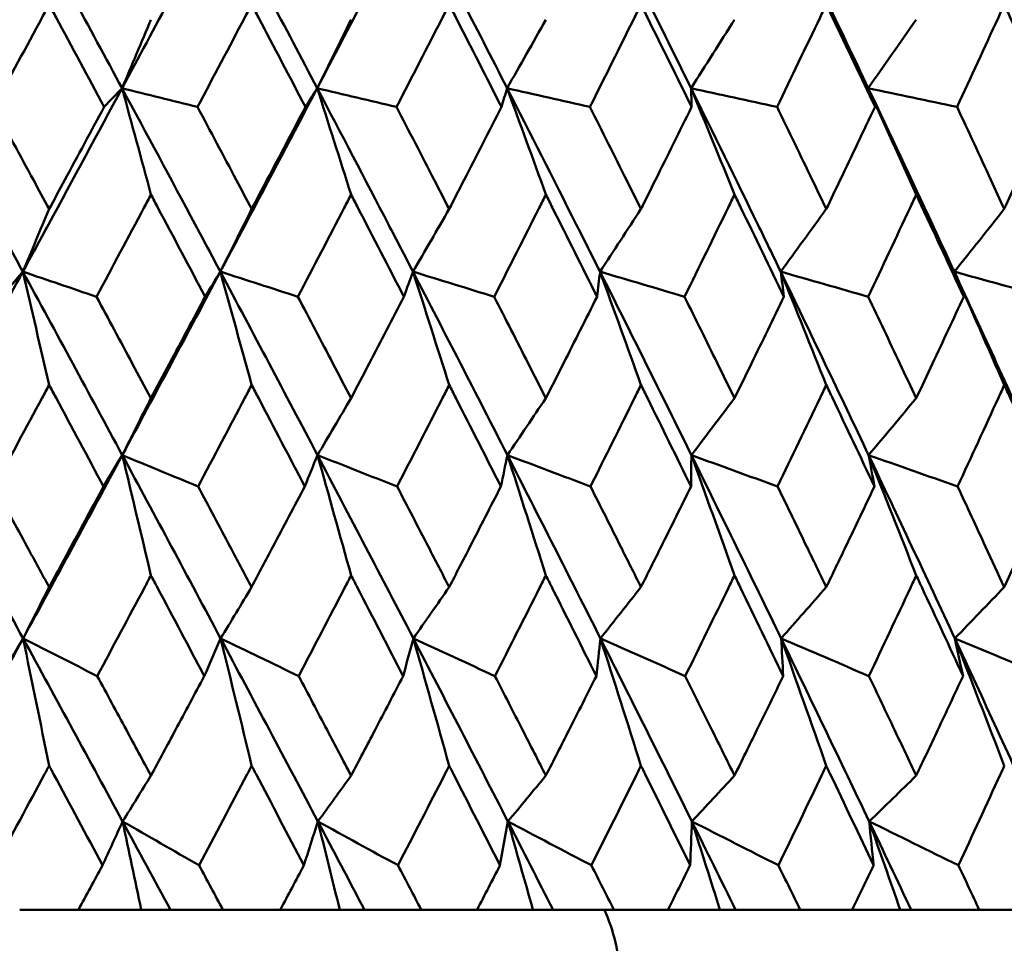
# Model space of a CAD drawing. Header units: millimetres. Extents: x 61 to 1929, y 482 to 2664.
# Tile 140 of 219: x 1022.58 to 1028.33, y 562.06 to 567.45. Entities that reach past the tile are written whole.
import ezdxf

# ---------------------------------------------------------------- set-up
doc = ezdxf.new("R2010")
doc.units = ezdxf.units.MM
doc.header["$LTSCALE"] = 10
doc.layers.add('Widoczne (ISO)', color=7, linetype='Continuous', lineweight=50)

msp = doc.modelspace()

# ---------------------------------------------------------------- linework, layer by layer
at = {"layer": 'Widoczne (ISO)'}
for p, q in [((1022.5828, 562.2569), (1022.9258, 562.2569)), ((1023.2926, 562.2569), (1022.9258, 562.2569)), ((1023.4622, 562.2569), (1023.2926, 562.2569)), ((1023.7688, 562.2569), (1023.4622, 562.2569)), ((1023.7688, 562.2569), (1024.1041, 562.2569)), ((1024.451, 562.2569), (1024.1041, 562.2569)), ((1024.595, 562.2569), (1024.451, 562.2569)), ((1024.9263, 562.2569), (1024.595, 562.2569)), ((1024.9263, 562.2569), (1025.2526, 562.2569)), ((1025.5784, 562.2569), (1025.2526, 562.2569)), ((1025.6961, 562.2569), (1025.5784, 562.2569)), ((1026.0509, 562.2569), (1025.6961, 562.2569)), ((1026.0509, 562.2569), (1026.3669, 562.2569)), ((1026.6703, 562.2569), (1026.3669, 562.2569)), ((1026.7613, 562.2569), (1026.6703, 562.2569)), ((1027.1381, 562.2569), (1026.7613, 562.2569)), ((1027.1381, 562.2569), (1027.4426, 562.2569)), ((1027.7223, 562.2569), (1027.4426, 562.2569)), ((1027.7862, 562.2569), (1027.7223, 562.2569)), ((1028.1836, 562.2569), (1027.7862, 562.2569)), ((1028.1836, 562.2569), (1028.4753, 562.2569))]:
    msp.add_line(p, q, dxfattribs=at)
msp.add_circle((1016.5742, 532.2569), 50, dxfattribs=at)
msp.add_arc((1025.0855, 561.8422), 1, 1.31456, 24.49824, dxfattribs=at)
for points in [[(1022.6004, 568.122), (1022.4061, 567.7653), (1022.211, 567.4085), (1022.0152, 567.0518)], [(1022.6004, 568.122), (1022.7948, 567.7653), (1022.9881, 567.4085), (1023.1803, 567.0518)], [(1023.753, 568.122), (1023.5632, 567.7653), (1023.3722, 567.4085), (1023.1803, 567.0518)], [(1023.753, 568.122), (1023.9431, 567.7653), (1024.1319, 567.4085), (1024.3195, 567.0518)], [(1024.8773, 568.122), (1024.6926, 567.7653), (1024.5066, 567.4085), (1024.3195, 567.0518)], [(1024.8773, 568.122), (1025.0623, 567.7653), (1025.2459, 567.4085), (1025.428, 567.0518)], [(1025.9689, 568.122), (1026.1481, 567.7653), (1026.3257, 567.4085), (1026.5016, 567.0518)], [(1027.0234, 568.122), (1027.1961, 567.7653), (1027.367, 567.4085), (1027.5361, 567.0518)], [(1023.349, 567.4516), (1023.2928, 567.3181), (1023.2366, 567.1849), (1023.1803, 567.0518)], [(1024.5172, 567.4516), (1024.4513, 567.3181), (1024.3854, 567.1849), (1024.3195, 567.0518)], [(1025.654, 567.4516), (1025.5788, 567.3181), (1025.5034, 567.1849), (1025.428, 567.0518)], [(1026.7551, 567.4516), (1026.6707, 567.3181), (1026.5862, 567.1849), (1026.5016, 567.0518)], [(1027.8159, 567.4516), (1027.7227, 567.3181), (1027.6294, 567.1849), (1027.5361, 567.0518)], [(1023.1803, 567.0518), (1023.1455, 567.0153), (1023.1107, 566.9788), (1023.0758, 566.9423)], [(1023.349, 566.4306), (1023.293, 566.6382), (1023.2368, 566.8453), (1023.1803, 567.0518)], [(1023.1803, 567.0518), (1023.3271, 567.0153), (1023.4739, 566.9788), (1023.6208, 566.9423)], [(1024.3195, 567.0518), (1024.2965, 567.0153), (1024.2735, 566.9788), (1024.2506, 566.9423)], [(1024.5172, 566.4306), (1024.4515, 566.6382), (1024.3856, 566.8453), (1024.3195, 567.0518)], [(1024.3195, 567.0518), (1024.4737, 567.0153), (1024.6279, 566.9788), (1024.7821, 566.9423)], [(1025.428, 567.0518), (1025.417, 567.0153), (1025.4061, 566.9788), (1025.395, 566.9423)], [(1025.654, 566.4306), (1025.579, 566.6382), (1025.5037, 566.8453), (1025.428, 567.0518)], [(1025.428, 567.0518), (1025.5891, 567.0153), (1025.7501, 566.9788), (1025.9111, 566.9423)], [(1026.7551, 566.4306), (1026.6709, 566.6382), (1026.5864, 566.8453), (1026.5016, 567.0518)], [(1026.5016, 567.0518), (1026.6688, 567.0153), (1026.836, 566.9788), (1027.0033, 566.9423)], [(1026.5016, 567.0518), (1026.5027, 567.0153), (1026.5037, 566.9788), (1026.5047, 566.9423)], [(1027.8159, 566.4306), (1027.723, 566.6382), (1027.6297, 566.8453), (1027.5361, 567.0518)], [(1027.5361, 567.0518), (1027.7088, 567.0153), (1027.8815, 566.9788), (1028.0542, 566.9423)], [(1027.5361, 567.0518), (1027.5491, 567.0153), (1027.5622, 566.9788), (1027.5752, 566.9423)], [(1022.7546, 566.3468), (1022.7035, 566.2247), (1022.6524, 566.1027), (1022.6012, 565.981)], [(1023.9367, 566.3468), (1023.8759, 566.2247), (1023.815, 566.1027), (1023.7541, 565.981)], [(1025.0898, 566.3468), (1025.0194, 566.2247), (1024.949, 566.1027), (1024.8786, 565.981)], [(1026.2093, 566.3468), (1026.1297, 566.2247), (1026.05, 566.1027), (1025.9703, 565.981)], [(1027.2908, 566.3468), (1027.2022, 566.2247), (1027.1136, 566.1027), (1027.0249, 565.981)], [(1028.3299, 566.3468), (1028.2328, 566.2247), (1028.1356, 566.1027), (1028.0383, 565.981)], [(1022.6012, 565.981), (1022.4073, 565.6241), (1022.2122, 565.2672), (1022.0162, 564.9102)], [(1022.6012, 565.981), (1022.5598, 565.9323), (1022.5184, 565.8835), (1022.4769, 565.8348)], [(1022.7546, 565.3196), (1022.7037, 565.5406), (1022.6526, 565.7611), (1022.6012, 565.981)], [(1022.6012, 565.981), (1022.7445, 565.9323), (1022.8877, 565.8835), (1023.0309, 565.8348)], [(1022.6012, 565.981), (1022.7956, 565.6241), (1022.9891, 565.2672), (1023.1816, 564.9102)], [(1023.7541, 565.981), (1023.5645, 565.6241), (1023.3736, 565.2672), (1023.1816, 564.9102)], [(1023.7541, 565.981), (1023.7244, 565.9323), (1023.6948, 565.8835), (1023.6651, 565.8348)], [(1023.9367, 565.3196), (1023.8761, 565.5406), (1023.8152, 565.7611), (1023.7541, 565.981)], [(1023.7541, 565.981), (1023.905, 565.9323), (1024.0559, 565.8835), (1024.2068, 565.8348)], [(1023.7541, 565.981), (1023.9441, 565.6241), (1024.1331, 565.2672), (1024.321, 564.9102)], [(1024.8786, 565.981), (1024.8609, 565.9323), (1024.8431, 565.8835), (1024.8254, 565.8348)], [(1025.0898, 565.3196), (1025.0197, 565.5406), (1024.9493, 565.7611), (1024.8786, 565.981)], [(1024.8786, 565.981), (1025.0365, 565.9323), (1025.1945, 565.8835), (1025.3525, 565.8348)], [(1024.8786, 565.981), (1025.0636, 565.6241), (1025.2473, 565.2672), (1025.4298, 564.9102)], [(1025.9703, 565.981), (1025.9646, 565.9323), (1025.9588, 565.8835), (1025.953, 565.8348)], [(1026.2093, 565.3196), (1026.13, 565.5406), (1026.0503, 565.7611), (1025.9703, 565.981)], [(1025.9703, 565.981), (1026.1347, 565.9323), (1026.2991, 565.8835), (1026.4635, 565.8348)], [(1025.9703, 565.981), (1026.1495, 565.6241), (1026.3273, 565.2672), (1026.5036, 564.9102)], [(1027.2908, 565.3196), (1027.2026, 565.5406), (1027.1139, 565.7611), (1027.0249, 565.981)], [(1027.0249, 565.981), (1027.1951, 565.9323), (1027.3653, 565.8835), (1027.5356, 565.8348)], [(1027.0249, 565.981), (1027.1976, 565.6241), (1027.3688, 565.2672), (1027.5382, 564.9102)], [(1027.0249, 565.981), (1027.0312, 565.9323), (1027.0375, 565.8835), (1027.0437, 565.8348)], [(1028.3299, 565.3196), (1028.2332, 565.5406), (1028.1359, 565.7611), (1028.0383, 565.981)], [(1028.0383, 565.981), (1028.2136, 565.9323), (1028.389, 565.8835), (1028.5643, 565.8348)], [(1028.0383, 565.981), (1028.2039, 565.6241), (1028.3676, 565.2672), (1028.5296, 564.9102)], [(1028.0383, 565.981), (1028.0566, 565.9323), (1028.0748, 565.8835), (1028.093, 565.8348)], [(1023.349, 565.2426), (1023.2932, 565.1317), (1023.2375, 565.0209), (1023.1816, 564.9102)], [(1024.5172, 565.2426), (1024.4518, 565.1317), (1024.3864, 565.0209), (1024.321, 564.9102)], [(1025.654, 565.2426), (1025.5793, 565.1317), (1025.5046, 565.0209), (1025.4298, 564.9102)], [(1026.7551, 565.2426), (1026.6713, 565.1317), (1026.5875, 565.0209), (1026.5036, 564.9102)], [(1027.8159, 565.2426), (1027.7234, 565.1317), (1027.6308, 565.0209), (1027.5382, 564.9102)], [(1022.0162, 564.9102), (1022.2125, 564.5536), (1022.408, 564.1969), (1022.6027, 563.8404)], [(1023.1816, 564.9102), (1022.9898, 564.5536), (1022.7968, 564.1969), (1022.6027, 563.8404)], [(1023.1816, 564.9102), (1023.1452, 564.8493), (1023.1087, 564.7883), (1023.0721, 564.7273)], [(1023.349, 564.2082), (1023.2935, 564.4428), (1023.2377, 564.6768), (1023.1816, 564.9102)], [(1023.1816, 564.9102), (1023.3292, 564.8493), (1023.4768, 564.7883), (1023.6244, 564.7273)], [(1023.1816, 564.9102), (1023.374, 564.5536), (1023.5654, 564.1969), (1023.7558, 563.8404)], [(1024.321, 564.9102), (1024.2964, 564.8493), (1024.2717, 564.7883), (1024.247, 564.7273)], [(1024.5172, 564.2082), (1024.4521, 564.4428), (1024.3867, 564.6768), (1024.321, 564.9102)], [(1024.321, 564.9102), (1024.4759, 564.8493), (1024.6307, 564.7883), (1024.7857, 564.7273)], [(1024.321, 564.9102), (1024.5087, 564.5536), (1024.6953, 564.1969), (1024.8806, 563.8404)], [(1025.4298, 564.9102), (1025.4171, 564.8493), (1025.4044, 564.7883), (1025.3916, 564.7273)], [(1025.654, 564.2082), (1025.5797, 564.4428), (1025.5049, 564.6768), (1025.4298, 564.9102)], [(1025.4298, 564.9102), (1025.5913, 564.8493), (1025.7529, 564.7883), (1025.9145, 564.7273)], [(1025.4298, 564.9102), (1025.612, 564.5536), (1025.793, 564.1969), (1025.9726, 563.8404)], [(1026.5036, 564.9102), (1026.5029, 564.8493), (1026.5022, 564.7883), (1026.5014, 564.7273)], [(1026.7551, 564.2082), (1026.6717, 564.4428), (1026.5878, 564.6768), (1026.5036, 564.9102)], [(1026.5036, 564.9102), (1026.6712, 564.8493), (1026.8389, 564.7883), (1027.0066, 564.7273)], [(1026.5036, 564.9102), (1026.6797, 564.5536), (1026.8544, 564.1969), (1027.0275, 563.8404)], [(1027.8159, 564.2082), (1027.7238, 564.4428), (1027.6313, 564.6768), (1027.5382, 564.9102)], [(1027.5382, 564.9102), (1027.7113, 564.8493), (1027.8843, 564.7883), (1028.0574, 564.7273)], [(1027.5382, 564.9102), (1027.7075, 564.5536), (1027.8752, 564.1969), (1028.0411, 563.8404)], [(1027.5382, 564.9102), (1027.5495, 564.8493), (1027.5608, 564.7883), (1027.572, 564.7273)], [(1022.7546, 564.1399), (1022.704, 564.0399), (1022.6534, 563.9401), (1022.6027, 563.8404)], [(1023.9367, 564.1399), (1023.8765, 564.0399), (1023.8162, 563.9401), (1023.7558, 563.8404)], [(1025.0898, 564.1399), (1025.0201, 564.0399), (1024.9504, 563.9401), (1024.8806, 563.8404)], [(1026.2093, 564.1399), (1026.1304, 564.0399), (1026.0515, 563.9401), (1025.9726, 563.8404)], [(1027.2908, 564.1399), (1027.203, 564.0399), (1027.1153, 563.9401), (1027.0275, 563.8404)], [(1028.3299, 564.1399), (1028.2337, 564.0399), (1028.1374, 563.9401), (1028.0411, 563.8404)], [(1022.6027, 563.8404), (1022.4088, 563.4842), (1022.2139, 563.1282), (1022.0178, 562.7723)], [(1022.6027, 563.8404), (1022.5593, 563.7672), (1022.5158, 563.694), (1022.4722, 563.6208)], [(1022.6027, 563.8404), (1022.747, 563.7672), (1022.8913, 563.694), (1023.0356, 563.6208)], [(1022.6027, 563.8404), (1022.7972, 563.4842), (1022.9909, 563.1282), (1023.1836, 562.7723)], [(1022.7546, 563.0972), (1022.7043, 563.3456), (1022.6536, 563.5933), (1022.6027, 563.8404)], [(1023.7558, 563.8404), (1023.7241, 563.7672), (1023.6924, 563.694), (1023.6605, 563.6208)], [(1023.7558, 563.8404), (1023.9076, 563.7672), (1024.0594, 563.694), (1024.2113, 563.6208)], [(1023.7558, 563.8404), (1023.946, 563.4842), (1024.1352, 563.1282), (1024.3233, 562.7723)], [(1023.9367, 563.0972), (1023.8768, 563.3456), (1023.8165, 563.5933), (1023.7558, 563.8404)], [(1024.8806, 563.8404), (1024.8608, 563.7672), (1024.8409, 563.694), (1024.8209, 563.6208)], [(1024.8806, 563.8404), (1025.0393, 563.7672), (1025.1981, 563.694), (1025.3569, 563.6208)], [(1024.8806, 563.8404), (1025.0658, 563.4842), (1025.2497, 563.1282), (1025.4324, 562.7723)], [(1025.0898, 563.0972), (1025.0205, 563.3456), (1024.9507, 563.5933), (1024.8806, 563.8404)], [(1025.9726, 563.8404), (1025.9647, 563.7672), (1025.9567, 563.694), (1025.9487, 563.6208)], [(1025.9726, 563.8404), (1026.1376, 563.7672), (1026.3027, 563.694), (1026.4678, 563.6208)], [(1025.9726, 563.8404), (1026.152, 563.4842), (1026.33, 563.1282), (1026.5065, 562.7723)], [(1026.2093, 563.0972), (1026.1309, 563.3456), (1026.052, 563.5933), (1025.9726, 563.8404)], [(1027.0275, 563.8404), (1027.1982, 563.7672), (1027.3689, 563.694), (1027.5397, 563.6208)], [(1027.0275, 563.8404), (1027.2004, 563.4842), (1027.3717, 563.1282), (1027.5415, 562.7723)], [(1027.2908, 563.0972), (1027.2035, 563.3456), (1027.1158, 563.5933), (1027.0275, 563.8404)], [(1027.0275, 563.8404), (1027.0316, 563.7672), (1027.0356, 563.694), (1027.0395, 563.6208)], [(1028.0411, 563.8404), (1028.2168, 563.7672), (1028.3925, 563.694), (1028.5683, 563.6208)], [(1028.0411, 563.8404), (1028.2069, 563.4842), (1028.3709, 563.1282), (1028.5331, 562.7723)], [(1028.3299, 563.0972), (1028.2342, 563.3456), (1028.138, 563.5933), (1028.0411, 563.8404)], [(1028.0411, 563.8404), (1028.0572, 563.7672), (1028.0731, 563.694), (1028.089, 563.6208)], [(1023.349, 563.0395), (1023.2939, 562.9503), (1023.2387, 562.8613), (1023.1836, 562.7723)], [(1024.5172, 563.0395), (1024.4526, 562.9503), (1024.3879, 562.8613), (1024.3233, 562.7723)], [(1025.654, 563.0395), (1025.5802, 562.9503), (1025.5063, 562.8613), (1025.4324, 562.7723)], [(1026.7551, 563.0395), (1026.6722, 562.9503), (1026.5894, 562.8613), (1026.5065, 562.7723)], [(1027.8159, 563.0395), (1027.7244, 562.9503), (1027.633, 562.8613), (1027.5415, 562.7723)], [(1023.1836, 562.7723), (1023.1446, 562.687), (1023.1056, 562.6016), (1023.0665, 562.5162)], [(1023.2926, 562.2569), (1023.2564, 562.429), (1023.2201, 562.6008), (1023.1836, 562.7723)], [(1023.1836, 562.7723), (1023.3323, 562.687), (1023.4811, 562.6016), (1023.63, 562.5162)], [(1023.1836, 562.7723), (1023.2767, 562.6005), (1023.3696, 562.4286), (1023.4622, 562.2569)], [(1024.3233, 562.7723), (1024.2961, 562.687), (1024.2688, 562.6016), (1024.2415, 562.5162)], [(1024.451, 562.2569), (1024.4086, 562.429), (1024.366, 562.6008), (1024.3233, 562.7723)], [(1024.3233, 562.7723), (1024.4792, 562.687), (1024.6351, 562.6016), (1024.7911, 562.5162)], [(1024.3233, 562.7723), (1024.4141, 562.6005), (1024.5047, 562.4286), (1024.595, 562.2569)], [(1025.4324, 562.7723), (1025.4171, 562.687), (1025.4017, 562.6016), (1025.3862, 562.5162)], [(1025.5784, 562.2569), (1025.53, 562.429), (1025.4813, 562.6008), (1025.4324, 562.7723)], [(1025.4324, 562.7723), (1025.5948, 562.687), (1025.7573, 562.6016), (1025.9198, 562.5162)], [(1025.4324, 562.7723), (1025.5206, 562.6005), (1025.6085, 562.4286), (1025.6961, 562.2569)], [(1026.5065, 562.7723), (1026.5032, 562.687), (1026.4997, 562.6016), (1026.4962, 562.5162)], [(1026.6703, 562.2569), (1026.6159, 562.429), (1026.5613, 562.6008), (1026.5065, 562.7723)], [(1026.5065, 562.7723), (1026.6749, 562.687), (1026.8432, 562.6016), (1027.0117, 562.5162)], [(1026.5065, 562.7723), (1026.5918, 562.6005), (1026.6767, 562.4286), (1026.7613, 562.2569)], [(1027.7223, 562.2569), (1027.6623, 562.429), (1027.602, 562.6008), (1027.5415, 562.7723)], [(1027.5415, 562.7723), (1027.715, 562.687), (1027.8887, 562.6016), (1028.0623, 562.5162)], [(1027.5415, 562.7723), (1027.5501, 562.687), (1027.5586, 562.6016), (1027.567, 562.5162)], [(1027.5415, 562.7723), (1027.6234, 562.6005), (1027.705, 562.4286), (1027.7862, 562.2569)]]:
    msp.add_open_spline(points, degree=3, dxfattribs=at)
for points, knots in [([(1022.7546, 567.5403), (1022.7409, 567.5151), (1022.7273, 567.4898), (1022.6198, 567.2905), (1022.5258, 567.1164), (1022.4316, 566.9423)], [0.06686277, 0.06686277, 0.06686277, 0.06686277, 0.07557848, 0.07557848, 0.13558897, 0.13558897, 0.13558897, 0.13558897]), ([(1023.0758, 566.9423), (1022.9826, 567.1164), (1022.8892, 567.2904), (1022.7819, 567.4897), (1022.7682, 567.515), (1022.7546, 567.5403)], [0.01556037, 0.01556037, 0.01556037, 0.01556037, 0.07555527, 0.07555527, 0.08428623, 0.08428623, 0.08428623, 0.08428623]), ([(1023.9367, 567.5403), (1023.9234, 567.5151), (1023.9101, 567.4898), (1023.805, 567.2905), (1023.713, 567.1164), (1023.6208, 566.9423)], [0.06686277, 0.06686277, 0.06686277, 0.06686277, 0.07557848, 0.07557848, 0.13558897, 0.13558897, 0.13558897, 0.13558897]), ([(1024.2506, 566.9423), (1024.1596, 567.1164), (1024.0683, 567.2904), (1023.9634, 567.4897), (1023.9501, 567.515), (1023.9367, 567.5403)], [0.01556037, 0.01556037, 0.01556037, 0.01556037, 0.07555527, 0.07555527, 0.08428623, 0.08428623, 0.08428623, 0.08428623]), ([(1025.0898, 567.5403), (1025.0769, 567.5151), (1025.0639, 567.4898), (1024.9616, 567.2905), (1024.872, 567.1164), (1024.7821, 566.9423)], [0.06686277, 0.06686277, 0.06686277, 0.06686277, 0.07557848, 0.07557848, 0.13558897, 0.13558897, 0.13558897, 0.13558897]), ([(1025.395, 566.9423), (1025.3066, 567.1164), (1025.2178, 567.2904), (1025.1158, 567.4897), (1025.1028, 567.515), (1025.0898, 567.5403)], [0.01556037, 0.01556037, 0.01556037, 0.01556037, 0.07555527, 0.07555527, 0.08428623, 0.08428623, 0.08428623, 0.08428623]), ([(1026.2093, 567.5403), (1026.1967, 567.5151), (1026.1842, 567.4898), (1026.0851, 567.2905), (1025.9983, 567.1164), (1025.9111, 566.9423)], [0.06686277, 0.06686277, 0.06686277, 0.06686277, 0.07557848, 0.07557848, 0.13558897, 0.13558897, 0.13558897, 0.13558897]), ([(1026.5047, 566.9423), (1026.4192, 567.1164), (1026.3333, 567.2904), (1026.2344, 567.4897), (1026.2219, 567.515), (1026.2093, 567.5403)], [0.01556037, 0.01556037, 0.01556037, 0.01556037, 0.07555527, 0.07555527, 0.08428623, 0.08428623, 0.08428623, 0.08428623]), ([(1027.2908, 567.5403), (1027.2787, 567.5151), (1027.2666, 567.4898), (1027.1711, 567.2905), (1027.0874, 567.1164), (1027.0033, 566.9423)], [0.06686277, 0.06686277, 0.06686277, 0.06686277, 0.07557848, 0.07557848, 0.13558897, 0.13558897, 0.13558897, 0.13558897]), ([(1027.5752, 566.9423), (1027.4929, 567.1164), (1027.4102, 567.2904), (1027.315, 567.4897), (1027.3029, 567.515), (1027.2908, 567.5403)], [0.01556037, 0.01556037, 0.01556037, 0.01556037, 0.07555527, 0.07555527, 0.08428623, 0.08428623, 0.08428623, 0.08428623]), ([(1028.3299, 567.5403), (1028.3183, 567.5151), (1028.3067, 567.4898), (1028.2152, 567.2905), (1028.1349, 567.1164), (1028.0542, 566.9423)], [0.06686277, 0.06686277, 0.06686277, 0.06686277, 0.07557848, 0.07557848, 0.13558897, 0.13558897, 0.13558897, 0.13558897]), ([(1028.6022, 566.9423), (1028.5235, 567.1164), (1028.4444, 567.2904), (1028.3531, 567.4897), (1028.3415, 567.515), (1028.3299, 567.5403)], [0.01556037, 0.01556037, 0.01556037, 0.01556037, 0.07555527, 0.07555527, 0.08428623, 0.08428623, 0.08428623, 0.08428623]), ([(1022.0152, 567.0518), (1022.1609, 566.7868), (1022.3061, 566.5218), (1022.501, 566.1649), (1022.5511, 566.073), (1022.6012, 565.981)], [0.3692784, 0.3692784, 0.3692784, 0.3692784, 0.4608442, 0.4608442, 0.492629, 0.492629, 0.492629, 0.492629]), ([(1023.1803, 567.0518), (1023.0378, 566.7868), (1022.8947, 566.5218), (1022.7012, 566.1649), (1022.6512, 566.073), (1022.6012, 565.981)], [0.3692784, 0.3692784, 0.3692784, 0.3692784, 0.4608442, 0.4608442, 0.492629, 0.492629, 0.492629, 0.492629]), ([(1023.1803, 567.0518), (1023.3232, 566.7868), (1023.4654, 566.5218), (1023.656, 566.1649), (1023.7051, 566.073), (1023.7541, 565.981)], [0.3692784, 0.3692784, 0.3692784, 0.3692784, 0.4608442, 0.4608442, 0.492629, 0.492629, 0.492629, 0.492629]), ([(1024.3195, 567.0518), (1024.1804, 566.7868), (1024.0407, 566.5218), (1023.8517, 566.1649), (1023.8029, 566.073), (1023.7541, 565.981)], [0.3692784, 0.3692784, 0.3692784, 0.3692784, 0.4608442, 0.4608442, 0.492629, 0.492629, 0.492629, 0.492629]), ([(1024.3195, 567.0518), (1024.4588, 566.7868), (1024.5974, 566.5218), (1024.7831, 566.1649), (1024.8309, 566.073), (1024.8786, 565.981)], [0.3692784, 0.3692784, 0.3692784, 0.3692784, 0.4608442, 0.4608442, 0.492629, 0.492629, 0.492629, 0.492629]), ([(1025.428, 567.0518), (1025.5633, 566.7868), (1025.6978, 566.5218), (1025.8778, 566.1649), (1025.9241, 566.073), (1025.9703, 565.981)], [0.3692784, 0.3692784, 0.3692784, 0.3692784, 0.4608442, 0.4608442, 0.492629, 0.492629, 0.492629, 0.492629]), ([(1026.5016, 567.0518), (1026.6324, 566.7868), (1026.7622, 566.5218), (1026.9358, 566.1649), (1026.9804, 566.073), (1027.0249, 565.981)], [0.3692784, 0.3692784, 0.3692784, 0.3692784, 0.4608442, 0.4608442, 0.492629, 0.492629, 0.492629, 0.492629]), ([(1027.5361, 567.0518), (1027.6617, 566.7868), (1027.7863, 566.5218), (1027.9528, 566.1649), (1027.9956, 566.073), (1028.0383, 565.981)], [0.3692784, 0.3692784, 0.3692784, 0.3692784, 0.4608442, 0.4608442, 0.492629, 0.492629, 0.492629, 0.492629]), ([(1022.4316, 566.9423), (1022.5088, 566.8004), (1022.5858, 566.6584), (1022.6934, 566.4599), (1022.724, 566.4033), (1022.7546, 566.3468)], [0.01259731, 0.01259731, 0.01259731, 0.01259731, 0.06159863, 0.06159863, 0.08110666, 0.08110666, 0.08110666, 0.08110666]), ([(1022.7546, 566.3468), (1022.7851, 566.4033), (1022.8157, 566.4598), (1022.9229, 566.6583), (1022.9994, 566.8003), (1023.0758, 566.9423)], [0.04208868, 0.04208868, 0.04208868, 0.04208868, 0.06158988, 0.06158988, 0.11059803, 0.11059803, 0.11059803, 0.11059803]), ([(1023.6208, 566.9423), (1023.6963, 566.8004), (1023.7717, 566.6584), (1023.8769, 566.4599), (1023.9068, 566.4033), (1023.9367, 566.3468)], [0.01259731, 0.01259731, 0.01259731, 0.01259731, 0.06159863, 0.06159863, 0.08110666, 0.08110666, 0.08110666, 0.08110666]), ([(1023.9367, 566.3468), (1023.9666, 566.4033), (1023.9965, 566.4598), (1024.1012, 566.6583), (1024.176, 566.8003), (1024.2506, 566.9423)], [0.04208868, 0.04208868, 0.04208868, 0.04208868, 0.06158988, 0.06158988, 0.11059803, 0.11059803, 0.11059803, 0.11059803]), ([(1024.7821, 566.9423), (1024.8558, 566.8004), (1024.9292, 566.6584), (1025.0316, 566.4599), (1025.0607, 566.4033), (1025.0898, 566.3468)], [0.01259731, 0.01259731, 0.01259731, 0.01259731, 0.06159863, 0.06159863, 0.08110666, 0.08110666, 0.08110666, 0.08110666]), ([(1025.0898, 566.3468), (1025.1189, 566.4033), (1025.1479, 566.4598), (1025.2499, 566.6583), (1025.3226, 566.8003), (1025.395, 566.9423)], [0.04208868, 0.04208868, 0.04208868, 0.04208868, 0.06158988, 0.06158988, 0.11059803, 0.11059803, 0.11059803, 0.11059803]), ([(1025.9111, 566.9423), (1025.9825, 566.8004), (1026.0537, 566.6584), (1026.1529, 566.4599), (1026.1811, 566.4033), (1026.2093, 566.3468)], [0.01259731, 0.01259731, 0.01259731, 0.01259731, 0.06159863, 0.06159863, 0.08110666, 0.08110666, 0.08110666, 0.08110666]), ([(1026.2093, 566.3468), (1026.2375, 566.4033), (1026.2656, 566.4598), (1026.3643, 566.6583), (1026.4346, 566.8003), (1026.5047, 566.9423)], [0.04208868, 0.04208868, 0.04208868, 0.04208868, 0.06158988, 0.06158988, 0.11059803, 0.11059803, 0.11059803, 0.11059803]), ([(1027.0033, 566.9423), (1027.0722, 566.8004), (1027.1408, 566.6584), (1027.2364, 566.4599), (1027.2636, 566.4033), (1027.2908, 566.3468)], [0.01259731, 0.01259731, 0.01259731, 0.01259731, 0.06159863, 0.06159863, 0.08110666, 0.08110666, 0.08110666, 0.08110666]), ([(1027.2908, 566.3468), (1027.3179, 566.4033), (1027.345, 566.4598), (1027.44, 566.6583), (1027.5077, 566.8003), (1027.5752, 566.9423)], [0.04208868, 0.04208868, 0.04208868, 0.04208868, 0.06158988, 0.06158988, 0.11059803, 0.11059803, 0.11059803, 0.11059803]), ([(1028.0542, 566.9423), (1028.1204, 566.8004), (1028.1862, 566.6584), (1028.2779, 566.4599), (1028.3039, 566.4033), (1028.3299, 566.3468)], [0.01259731, 0.01259731, 0.01259731, 0.01259731, 0.06159863, 0.06159863, 0.08110666, 0.08110666, 0.08110666, 0.08110666]), ([(1028.3299, 566.3468), (1028.3559, 566.4033), (1028.3819, 566.4598), (1028.4729, 566.6583), (1028.5377, 566.8003), (1028.6022, 566.9423)], [0.04208868, 0.04208868, 0.04208868, 0.04208868, 0.06158988, 0.06158988, 0.11059803, 0.11059803, 0.11059803, 0.11059803]), ([(1023.349, 566.4306), (1023.3354, 566.4051), (1023.3218, 566.3795), (1023.216, 566.1809), (1023.1236, 566.0079), (1023.0309, 565.8348)], [0.07138254, 0.07138254, 0.07138254, 0.07138254, 0.08018544, 0.08018544, 0.13983561, 0.13983561, 0.13983561, 0.13983561]), ([(1023.6651, 565.8348), (1023.5736, 566.0078), (1023.4819, 566.1808), (1023.3762, 566.3794), (1023.3626, 566.405), (1023.349, 566.4306)], [0.02053386, 0.02053386, 0.02053386, 0.02053386, 0.08016461, 0.08016461, 0.08898694, 0.08898694, 0.08898694, 0.08898694]), ([(1024.5172, 566.4306), (1024.5039, 566.4051), (1024.4907, 566.3795), (1024.3874, 566.1809), (1024.2972, 566.0079), (1024.2068, 565.8348)], [0.07138254, 0.07138254, 0.07138254, 0.07138254, 0.08018544, 0.08018544, 0.13983561, 0.13983561, 0.13983561, 0.13983561]), ([(1024.8254, 565.8348), (1024.7362, 566.0078), (1024.6468, 566.1808), (1024.5438, 566.3794), (1024.5305, 566.405), (1024.5172, 566.4306)], [0.02053386, 0.02053386, 0.02053386, 0.02053386, 0.08016461, 0.08016461, 0.08898694, 0.08898694, 0.08898694, 0.08898694]), ([(1025.654, 566.4306), (1025.6412, 566.4051), (1025.6283, 566.3795), (1025.5281, 566.1809), (1025.4404, 566.0079), (1025.3525, 565.8348)], [0.07138254, 0.07138254, 0.07138254, 0.07138254, 0.08018544, 0.08018544, 0.13983561, 0.13983561, 0.13983561, 0.13983561]), ([(1025.953, 565.8348), (1025.8666, 566.0078), (1025.7798, 566.1808), (1025.6798, 566.3794), (1025.6669, 566.405), (1025.654, 566.4306)], [0.02053386, 0.02053386, 0.02053386, 0.02053386, 0.08016461, 0.08016461, 0.08898694, 0.08898694, 0.08898694, 0.08898694]), ([(1026.7551, 566.4306), (1026.7426, 566.4051), (1026.7302, 566.3795), (1026.6333, 566.1809), (1026.5486, 566.0079), (1026.4635, 565.8348)], [0.07138254, 0.07138254, 0.07138254, 0.07138254, 0.08018544, 0.08018544, 0.13983561, 0.13983561, 0.13983561, 0.13983561]), ([(1027.0437, 565.8348), (1026.9603, 566.0078), (1026.8766, 566.1808), (1026.78, 566.3794), (1026.7675, 566.405), (1026.7551, 566.4306)], [0.02053386, 0.02053386, 0.02053386, 0.02053386, 0.08016461, 0.08016461, 0.08898694, 0.08898694, 0.08898694, 0.08898694]), ([(1027.8159, 566.4306), (1027.8039, 566.4051), (1027.792, 566.3795), (1027.6989, 566.1809), (1027.6174, 566.0079), (1027.5356, 565.8348)], [0.07138254, 0.07138254, 0.07138254, 0.07138254, 0.08018544, 0.08018544, 0.13983561, 0.13983561, 0.13983561, 0.13983561]), ([(1028.093, 565.8348), (1028.013, 566.0078), (1027.9326, 566.1808), (1027.8398, 566.3794), (1027.8279, 566.405), (1027.8159, 566.4306)], [0.02053386, 0.02053386, 0.02053386, 0.02053386, 0.08016461, 0.08016461, 0.08898694, 0.08898694, 0.08898694, 0.08898694]), ([(1023.0309, 565.8348), (1023.1008, 565.7051), (1023.1705, 565.5754), (1023.2764, 565.378), (1023.3127, 565.3103), (1023.349, 565.2426)], [0.01681985, 0.01681985, 0.01681985, 0.01681985, 0.06159108, 0.06159108, 0.08495433, 0.08495433, 0.08495433, 0.08495433]), ([(1023.349, 565.2426), (1023.3852, 565.3103), (1023.4214, 565.378), (1023.5269, 565.5753), (1023.5961, 565.7051), (1023.6651, 565.8348)], [0.03825175, 0.03825175, 0.03825175, 0.03825175, 0.06160817, 0.06160817, 0.10638617, 0.10638617, 0.10638617, 0.10638617]), ([(1024.2068, 565.8348), (1024.275, 565.7051), (1024.3431, 565.5754), (1024.4464, 565.378), (1024.4818, 565.3103), (1024.5172, 565.2426)], [0.01681985, 0.01681985, 0.01681985, 0.01681985, 0.06159108, 0.06159108, 0.08495433, 0.08495433, 0.08495433, 0.08495433]), ([(1024.5172, 565.2426), (1024.5525, 565.3103), (1024.5878, 565.378), (1024.6907, 565.5753), (1024.7581, 565.7051), (1024.8254, 565.8348)], [0.03825175, 0.03825175, 0.03825175, 0.03825175, 0.06160817, 0.06160817, 0.10638617, 0.10638617, 0.10638617, 0.10638617]), ([(1025.3525, 565.8348), (1025.4188, 565.7051), (1025.4849, 565.5754), (1025.5853, 565.378), (1025.6197, 565.3103), (1025.654, 565.2426)], [0.01681985, 0.01681985, 0.01681985, 0.01681985, 0.06159108, 0.06159108, 0.08495433, 0.08495433, 0.08495433, 0.08495433]), ([(1025.654, 565.2426), (1025.6884, 565.3103), (1025.7226, 565.378), (1025.8224, 565.5753), (1025.8878, 565.7051), (1025.953, 565.8348)], [0.03825175, 0.03825175, 0.03825175, 0.03825175, 0.06160817, 0.06160817, 0.10638617, 0.10638617, 0.10638617, 0.10638617]), ([(1026.4635, 565.8348), (1026.5277, 565.7051), (1026.5916, 565.5754), (1026.6887, 565.378), (1026.7219, 565.3103), (1026.7551, 565.2426)], [0.01681985, 0.01681985, 0.01681985, 0.01681985, 0.06159108, 0.06159108, 0.08495433, 0.08495433, 0.08495433, 0.08495433]), ([(1026.7551, 565.2426), (1026.7882, 565.3103), (1026.8213, 565.378), (1026.9177, 565.5753), (1026.9808, 565.7051), (1027.0437, 565.8348)], [0.03825175, 0.03825175, 0.03825175, 0.03825175, 0.06160817, 0.06160817, 0.10638617, 0.10638617, 0.10638617, 0.10638617]), ([(1027.5356, 565.8348), (1027.5973, 565.7051), (1027.6588, 565.5754), (1027.7521, 565.378), (1027.784, 565.3103), (1027.8159, 565.2426)], [0.01681985, 0.01681985, 0.01681985, 0.01681985, 0.06159108, 0.06159108, 0.08495433, 0.08495433, 0.08495433, 0.08495433]), ([(1027.8159, 565.2426), (1027.8478, 565.3103), (1027.8795, 565.378), (1027.9721, 565.5753), (1028.0327, 565.7051), (1028.093, 565.8348)], [0.03825175, 0.03825175, 0.03825175, 0.03825175, 0.06160817, 0.06160817, 0.10638617, 0.10638617, 0.10638617, 0.10638617]), ([(1022.7546, 565.3196), (1022.741, 565.2945), (1022.7275, 565.2693), (1022.6213, 565.0719), (1022.5284, 564.8996), (1022.4353, 564.7273)], [0.07597559, 0.07597559, 0.07597559, 0.07597559, 0.08464777, 0.08464777, 0.14401425, 0.14401425, 0.14401425, 0.14401425]), ([(1023.0721, 564.7273), (1022.9801, 564.8995), (1022.8878, 565.0717), (1022.7817, 565.2692), (1022.7681, 565.2944), (1022.7546, 565.3196)], [0.02530969, 0.02530969, 0.02530969, 0.02530969, 0.08465152, 0.08465152, 0.09334823, 0.09334823, 0.09334823, 0.09334823]), ([(1023.9367, 565.3196), (1023.9235, 565.2945), (1023.9103, 565.2693), (1023.8064, 565.0719), (1023.7155, 564.8996), (1023.6244, 564.7273)], [0.07597559, 0.07597559, 0.07597559, 0.07597559, 0.08464777, 0.08464777, 0.14401425, 0.14401425, 0.14401425, 0.14401425]), ([(1024.247, 564.7273), (1024.1571, 564.8995), (1024.0669, 565.0717), (1023.9632, 565.2692), (1023.95, 565.2944), (1023.9367, 565.3196)], [0.02530969, 0.02530969, 0.02530969, 0.02530969, 0.08465152, 0.08465152, 0.09334823, 0.09334823, 0.09334823, 0.09334823]), ([(1025.0898, 565.3196), (1025.0769, 565.2945), (1025.0641, 565.2693), (1024.963, 565.0719), (1024.8745, 564.8996), (1024.7857, 564.7273)], [0.07597559, 0.07597559, 0.07597559, 0.07597559, 0.08464777, 0.08464777, 0.14401425, 0.14401425, 0.14401425, 0.14401425]), ([(1025.3916, 564.7273), (1025.3042, 564.8995), (1025.2165, 565.0717), (1025.1156, 565.2692), (1025.1027, 565.2944), (1025.0898, 565.3196)], [0.02530969, 0.02530969, 0.02530969, 0.02530969, 0.08465152, 0.08465152, 0.09334823, 0.09334823, 0.09334823, 0.09334823]), ([(1026.2093, 565.3196), (1026.1968, 565.2945), (1026.1844, 565.2693), (1026.0864, 565.0719), (1026.0007, 564.8996), (1025.9145, 564.7273)], [0.07597559, 0.07597559, 0.07597559, 0.07597559, 0.08464777, 0.08464777, 0.14401425, 0.14401425, 0.14401425, 0.14401425]), ([(1026.5014, 564.7273), (1026.4169, 564.8995), (1026.332, 565.0717), (1026.2343, 565.2692), (1026.2218, 565.2944), (1026.2093, 565.3196)], [0.02530969, 0.02530969, 0.02530969, 0.02530969, 0.08465152, 0.08465152, 0.09334823, 0.09334823, 0.09334823, 0.09334823]), ([(1027.2908, 565.3196), (1027.2788, 565.2945), (1027.2667, 565.2693), (1027.1724, 565.0719), (1027.0896, 564.8996), (1027.0066, 564.7273)], [0.07597559, 0.07597559, 0.07597559, 0.07597559, 0.08464777, 0.08464777, 0.14401425, 0.14401425, 0.14401425, 0.14401425]), ([(1027.572, 564.7273), (1027.4907, 564.8995), (1027.409, 565.0717), (1027.3148, 565.2692), (1027.3028, 565.2944), (1027.2908, 565.3196)], [0.02530969, 0.02530969, 0.02530969, 0.02530969, 0.08465152, 0.08465152, 0.09334823, 0.09334823, 0.09334823, 0.09334823]), ([(1028.3299, 565.3196), (1028.3184, 565.2945), (1028.3069, 565.2693), (1028.2165, 565.0719), (1028.1371, 564.8996), (1028.0574, 564.7273)], [0.07597559, 0.07597559, 0.07597559, 0.07597559, 0.08464777, 0.08464777, 0.14401425, 0.14401425, 0.14401425, 0.14401425]), ([(1028.5992, 564.7273), (1028.5214, 564.8995), (1028.4432, 565.0717), (1028.353, 565.2692), (1028.3415, 565.2944), (1028.3299, 565.3196)], [0.02530969, 0.02530969, 0.02530969, 0.02530969, 0.08465152, 0.08465152, 0.09334823, 0.09334823, 0.09334823, 0.09334823]), ([(1022.4353, 564.7273), (1022.4992, 564.61), (1022.563, 564.4926), (1022.6694, 564.2968), (1022.712, 564.2184), (1022.7546, 564.1399)], [0.02104899, 0.02104899, 0.02104899, 0.02104899, 0.0615671, 0.0615671, 0.08866561, 0.08866561, 0.08866561, 0.08866561]), ([(1022.7546, 564.1399), (1022.7971, 564.2183), (1022.8396, 564.2968), (1022.9455, 564.4926), (1023.0089, 564.61), (1023.0721, 564.7273)], [0.03448054, 0.03448054, 0.03448054, 0.03448054, 0.06157222, 0.06157222, 0.10209717, 0.10209717, 0.10209717, 0.10209717]), ([(1023.6244, 564.7273), (1023.6869, 564.61), (1023.7494, 564.4926), (1023.8535, 564.2968), (1023.8951, 564.2184), (1023.9367, 564.1399)], [0.02104899, 0.02104899, 0.02104899, 0.02104899, 0.0615671, 0.0615671, 0.08866561, 0.08866561, 0.08866561, 0.08866561]), ([(1023.9367, 564.1399), (1023.9783, 564.2183), (1024.0198, 564.2968), (1024.1234, 564.4926), (1024.1852, 564.61), (1024.247, 564.7273)], [0.03448054, 0.03448054, 0.03448054, 0.03448054, 0.06157222, 0.06157222, 0.10209717, 0.10209717, 0.10209717, 0.10209717]), ([(1024.7857, 564.7273), (1024.8466, 564.61), (1024.9075, 564.4926), (1025.0088, 564.2968), (1025.0493, 564.2184), (1025.0898, 564.1399)], [0.02104899, 0.02104899, 0.02104899, 0.02104899, 0.0615671, 0.0615671, 0.08866561, 0.08866561, 0.08866561, 0.08866561]), ([(1025.0898, 564.1399), (1025.1303, 564.2183), (1025.1707, 564.2968), (1025.2714, 564.4926), (1025.3316, 564.61), (1025.3916, 564.7273)], [0.03448054, 0.03448054, 0.03448054, 0.03448054, 0.06157222, 0.06157222, 0.10209717, 0.10209717, 0.10209717, 0.10209717]), ([(1025.9145, 564.7273), (1025.9737, 564.61), (1026.0326, 564.4926), (1026.1308, 564.2968), (1026.1701, 564.2184), (1026.2093, 564.1399)], [0.02104899, 0.02104899, 0.02104899, 0.02104899, 0.0615671, 0.0615671, 0.08866561, 0.08866561, 0.08866561, 0.08866561]), ([(1026.2093, 564.1399), (1026.2485, 564.2183), (1026.2876, 564.2968), (1026.3851, 564.4926), (1026.4433, 564.61), (1026.5014, 564.7273)], [0.03448054, 0.03448054, 0.03448054, 0.03448054, 0.06157222, 0.06157222, 0.10209717, 0.10209717, 0.10209717, 0.10209717]), ([(1027.0066, 564.7273), (1027.0636, 564.61), (1027.1205, 564.4926), (1027.2151, 564.2968), (1027.253, 564.2184), (1027.2908, 564.1399)], [0.02104899, 0.02104899, 0.02104899, 0.02104899, 0.0615671, 0.0615671, 0.08866561, 0.08866561, 0.08866561, 0.08866561]), ([(1027.2908, 564.1399), (1027.3285, 564.2183), (1027.3662, 564.2968), (1027.4601, 564.4926), (1027.5161, 564.61), (1027.572, 564.7273)], [0.03448054, 0.03448054, 0.03448054, 0.03448054, 0.06157222, 0.06157222, 0.10209717, 0.10209717, 0.10209717, 0.10209717]), ([(1028.0574, 564.7273), (1028.1121, 564.61), (1028.1667, 564.4926), (1028.2574, 564.2968), (1028.2937, 564.2184), (1028.3299, 564.1399)], [0.02104899, 0.02104899, 0.02104899, 0.02104899, 0.0615671, 0.0615671, 0.08866561, 0.08866561, 0.08866561, 0.08866561]), ([(1028.3299, 564.1399), (1028.3661, 564.2183), (1028.4022, 564.2968), (1028.4921, 564.4926), (1028.5457, 564.61), (1028.5992, 564.7273)], [0.03448054, 0.03448054, 0.03448054, 0.03448054, 0.06157222, 0.06157222, 0.10209717, 0.10209717, 0.10209717, 0.10209717]), ([(1023.349, 564.2082), (1023.3361, 564.184), (1023.3233, 564.1599), (1023.219, 563.9641), (1023.1274, 563.7924), (1023.0356, 563.6208)], [0.0806421, 0.0806421, 0.0806421, 0.0806421, 0.08897282, 0.08897282, 0.14811965, 0.14811965, 0.14811965, 0.14811965]), ([(1023.6605, 563.6208), (1023.5698, 563.7923), (1023.4789, 563.9639), (1023.3748, 564.1597), (1023.3619, 564.1839), (1023.349, 564.2082)], [0.02983351, 0.02983351, 0.02983351, 0.02983351, 0.0889495, 0.0889495, 0.09731113, 0.09731113, 0.09731113, 0.09731113]), ([(1024.5172, 564.2082), (1024.5046, 564.184), (1024.4921, 564.1599), (1024.3904, 563.9641), (1024.301, 563.7924), (1024.2113, 563.6208)], [0.0806421, 0.0806421, 0.0806421, 0.0806421, 0.08897282, 0.08897282, 0.14811965, 0.14811965, 0.14811965, 0.14811965]), ([(1024.8209, 563.6208), (1024.7325, 563.7923), (1024.6439, 563.9639), (1024.5424, 564.1597), (1024.5298, 564.1839), (1024.5172, 564.2082)], [0.02983351, 0.02983351, 0.02983351, 0.02983351, 0.0889495, 0.0889495, 0.09731113, 0.09731113, 0.09731113, 0.09731113]), ([(1025.654, 564.2082), (1025.6419, 564.184), (1025.6297, 564.1599), (1025.5309, 563.9641), (1025.4441, 563.7924), (1025.3569, 563.6208)], [0.0806421, 0.0806421, 0.0806421, 0.0806421, 0.08897282, 0.08897282, 0.14811965, 0.14811965, 0.14811965, 0.14811965]), ([(1025.9487, 563.6208), (1025.863, 563.7923), (1025.777, 563.9639), (1025.6785, 564.1597), (1025.6663, 564.1839), (1025.654, 564.2082)], [0.02983351, 0.02983351, 0.02983351, 0.02983351, 0.0889495, 0.0889495, 0.09731113, 0.09731113, 0.09731113, 0.09731113]), ([(1026.7551, 564.2082), (1026.7433, 564.184), (1026.7315, 564.1599), (1026.6361, 563.9641), (1026.5521, 563.7924), (1026.4678, 563.6208)], [0.0806421, 0.0806421, 0.0806421, 0.0806421, 0.08897282, 0.08897282, 0.14811965, 0.14811965, 0.14811965, 0.14811965]), ([(1027.0395, 563.6208), (1026.9569, 563.7923), (1026.8738, 563.9639), (1026.7787, 564.1597), (1026.7669, 564.1839), (1026.7551, 564.2082)], [0.02983351, 0.02983351, 0.02983351, 0.02983351, 0.0889495, 0.0889495, 0.09731113, 0.09731113, 0.09731113, 0.09731113]), ([(1027.8159, 564.2082), (1027.8046, 564.184), (1027.7933, 564.1599), (1027.7016, 563.9641), (1027.6208, 563.7924), (1027.5397, 563.6208)], [0.0806421, 0.0806421, 0.0806421, 0.0806421, 0.08897282, 0.08897282, 0.14811965, 0.14811965, 0.14811965, 0.14811965]), ([(1028.089, 563.6208), (1028.0097, 563.7923), (1027.93, 563.9639), (1027.8386, 564.1597), (1027.8272, 564.1839), (1027.8159, 564.2082)], [0.02983351, 0.02983351, 0.02983351, 0.02983351, 0.0889495, 0.0889495, 0.09731113, 0.09731113, 0.09731113, 0.09731113]), ([(1023.0356, 563.6208), (1023.0922, 563.516), (1023.1488, 563.4111), (1023.2533, 563.2173), (1023.3012, 563.1284), (1023.349, 563.0395)], [0.02528165, 0.02528165, 0.02528165, 0.02528165, 0.06150593, 0.06150593, 0.09223152, 0.09223152, 0.09223152, 0.09223152]), ([(1023.349, 563.0395), (1023.3968, 563.1284), (1023.4445, 563.2173), (1023.5484, 563.4111), (1023.6045, 563.5159), (1023.6605, 563.6208)], [0.03078053, 0.03078053, 0.03078053, 0.03078053, 0.06149921, 0.06149921, 0.09773041, 0.09773041, 0.09773041, 0.09773041]), ([(1024.2113, 563.6208), (1024.2666, 563.516), (1024.3219, 563.4111), (1024.4238, 563.2173), (1024.4705, 563.1284), (1024.5172, 563.0395)], [0.02528165, 0.02528165, 0.02528165, 0.02528165, 0.06150593, 0.06150593, 0.09223152, 0.09223152, 0.09223152, 0.09223152]), ([(1024.5172, 563.0395), (1024.5638, 563.1284), (1024.6104, 563.2173), (1024.7117, 563.4111), (1024.7663, 563.5159), (1024.8209, 563.6208)], [0.03078053, 0.03078053, 0.03078053, 0.03078053, 0.06149921, 0.06149921, 0.09773041, 0.09773041, 0.09773041, 0.09773041]), ([(1025.3569, 563.6208), (1025.4107, 563.516), (1025.4643, 563.4111), (1025.5634, 563.2173), (1025.6087, 563.1284), (1025.654, 563.0395)], [0.02528165, 0.02528165, 0.02528165, 0.02528165, 0.06150593, 0.06150593, 0.09223152, 0.09223152, 0.09223152, 0.09223152]), ([(1025.654, 563.0395), (1025.6993, 563.1284), (1025.7445, 563.2173), (1025.8428, 563.4111), (1025.8958, 563.5159), (1025.9487, 563.6208)], [0.03078053, 0.03078053, 0.03078053, 0.03078053, 0.06149921, 0.06149921, 0.09773041, 0.09773041, 0.09773041, 0.09773041]), ([(1026.4678, 563.6208), (1026.5198, 563.516), (1026.5717, 563.4111), (1026.6675, 563.2173), (1026.7113, 563.1284), (1026.7551, 563.0395)], [0.02528165, 0.02528165, 0.02528165, 0.02528165, 0.06150593, 0.06150593, 0.09223152, 0.09223152, 0.09223152, 0.09223152]), ([(1026.7551, 563.0395), (1026.7988, 563.1284), (1026.8424, 563.2173), (1026.9373, 563.4111), (1026.9885, 563.5159), (1027.0395, 563.6208)], [0.03078053, 0.03078053, 0.03078053, 0.03078053, 0.06149921, 0.06149921, 0.09773041, 0.09773041, 0.09773041, 0.09773041]), ([(1027.5397, 563.6208), (1027.5897, 563.516), (1027.6397, 563.4111), (1027.7317, 563.2173), (1027.7738, 563.1284), (1027.8159, 563.0395)], [0.02528165, 0.02528165, 0.02528165, 0.02528165, 0.06150593, 0.06150593, 0.09223152, 0.09223152, 0.09223152, 0.09223152]), ([(1027.8159, 563.0395), (1027.8579, 563.1284), (1027.8998, 563.2173), (1027.9909, 563.4111), (1028.0401, 563.5159), (1028.089, 563.6208)], [0.03078053, 0.03078053, 0.03078053, 0.03078053, 0.06149921, 0.06149921, 0.09773041, 0.09773041, 0.09773041, 0.09773041]), ([(1022.7546, 563.0972), (1022.7458, 563.081), (1022.7371, 563.0647), (1022.6328, 562.871), (1022.537, 562.6936), (1022.441, 562.5162)], [0.0853813, 0.0853813, 0.0853813, 0.0853813, 0.09097809, 0.09097809, 0.15214536, 0.15214536, 0.15214536, 0.15214536]), ([(1023.0665, 562.5162), (1022.9715, 562.6935), (1022.8763, 562.8708), (1022.7722, 563.0645), (1022.7634, 563.0809), (1022.7546, 563.0972)], [0.0297954, 0.0297954, 0.0297954, 0.0297954, 0.09092493, 0.09092493, 0.09655955, 0.09655955, 0.09655955, 0.09655955]), ([(1023.9367, 563.0972), (1023.9282, 563.081), (1023.9196, 563.0647), (1023.8177, 562.871), (1023.724, 562.6936), (1023.63, 562.5162)], [0.0853813, 0.0853813, 0.0853813, 0.0853813, 0.09097809, 0.09097809, 0.15214536, 0.15214536, 0.15214536, 0.15214536]), ([(1024.2415, 562.5162), (1024.1487, 562.6935), (1024.0558, 562.8708), (1023.9539, 563.0645), (1023.9453, 563.0809), (1023.9367, 563.0972)], [0.0297954, 0.0297954, 0.0297954, 0.0297954, 0.09092493, 0.09092493, 0.09655955, 0.09655955, 0.09655955, 0.09655955]), ([(1025.0898, 563.0972), (1025.0815, 563.081), (1025.0732, 563.0647), (1024.974, 562.871), (1024.8827, 562.6936), (1024.7911, 562.5162)], [0.0853813, 0.0853813, 0.0853813, 0.0853813, 0.09097809, 0.09097809, 0.15214536, 0.15214536, 0.15214536, 0.15214536]), ([(1025.3862, 562.5162), (1025.2961, 562.6935), (1025.2056, 562.8708), (1025.1065, 563.0645), (1025.0982, 563.0809), (1025.0898, 563.0972)], [0.0297954, 0.0297954, 0.0297954, 0.0297954, 0.09092493, 0.09092493, 0.09655955, 0.09655955, 0.09655955, 0.09655955]), ([(1026.2093, 563.0972), (1026.2013, 563.081), (1026.1932, 563.0647), (1026.0971, 562.871), (1026.0086, 562.6936), (1025.9198, 562.5162)], [0.0853813, 0.0853813, 0.0853813, 0.0853813, 0.09097809, 0.09097809, 0.15214536, 0.15214536, 0.15214536, 0.15214536]), ([(1026.4962, 562.5162), (1026.409, 562.6935), (1026.3215, 562.8708), (1026.2255, 563.0645), (1026.2174, 563.0809), (1026.2093, 563.0972)], [0.0297954, 0.0297954, 0.0297954, 0.0297954, 0.09092493, 0.09092493, 0.09655955, 0.09655955, 0.09655955, 0.09655955]), ([(1027.2908, 563.0972), (1027.283, 563.081), (1027.2752, 563.0647), (1027.1826, 562.871), (1027.0974, 562.6936), (1027.0117, 562.5162)], [0.0853813, 0.0853813, 0.0853813, 0.0853813, 0.09097809, 0.09097809, 0.15214536, 0.15214536, 0.15214536, 0.15214536]), ([(1027.567, 562.5162), (1027.4831, 562.6935), (1027.3988, 562.8708), (1027.3064, 563.0645), (1027.2986, 563.0809), (1027.2908, 563.0972)], [0.0297954, 0.0297954, 0.0297954, 0.0297954, 0.09092493, 0.09092493, 0.09655955, 0.09655955, 0.09655955, 0.09655955]), ([(1028.3299, 563.0972), (1028.3225, 563.081), (1028.3151, 563.0647), (1028.2263, 562.871), (1028.1445, 562.6936), (1028.0623, 562.5162)], [0.0853813, 0.0853813, 0.0853813, 0.0853813, 0.09097809, 0.09097809, 0.15214536, 0.15214536, 0.15214536, 0.15214536]), ([(1022.9258, 562.2569), (1022.9725, 562.3428), (1023.0191, 562.4287), (1023.0659, 562.5151), (1023.0662, 562.5156), (1023.0665, 562.5162)], [0, 0, 0, 0, 0.02969567, 0.02969567, 0.02988021, 0.02988021, 0.02988021, 0.02988021]), ([(1023.63, 562.5162), (1023.6303, 562.5156), (1023.6305, 562.5151), (1023.6769, 562.4287), (1023.7228, 562.3428), (1023.7688, 562.2569)], [0.02951568, 0.02951568, 0.02951568, 0.02951568, 0.02969929, 0.02969929, 0.05939589, 0.05939589, 0.05939589, 0.05939589]), ([(1024.1041, 562.2569), (1024.1497, 562.3428), (1024.1952, 562.4287), (1024.2409, 562.5151), (1024.2412, 562.5156), (1024.2415, 562.5162)], [0, 0, 0, 0, 0.02969567, 0.02969567, 0.02988021, 0.02988021, 0.02988021, 0.02988021]), ([(1024.7911, 562.5162), (1024.7914, 562.5156), (1024.7917, 562.5151), (1024.8368, 562.4287), (1024.8816, 562.3428), (1024.9263, 562.2569)], [0.02951568, 0.02951568, 0.02951568, 0.02951568, 0.02969929, 0.02969929, 0.05939589, 0.05939589, 0.05939589, 0.05939589]), ([(1025.2526, 562.2569), (1025.297, 562.3428), (1025.3412, 562.4287), (1025.3857, 562.5151), (1025.3859, 562.5156), (1025.3862, 562.5162)], [0, 0, 0, 0, 0.02969567, 0.02969567, 0.02988021, 0.02988021, 0.02988021, 0.02988021]), ([(1025.9198, 562.5162), (1025.9201, 562.5156), (1025.9204, 562.5151), (1025.9641, 562.4287), (1026.0075, 562.3428), (1026.0509, 562.2569)], [0.02951568, 0.02951568, 0.02951568, 0.02951568, 0.02969929, 0.02969929, 0.05939589, 0.05939589, 0.05939589, 0.05939589]), ([(1026.3669, 562.2569), (1026.4098, 562.3428), (1026.4527, 562.4287), (1026.4956, 562.5151), (1026.4959, 562.5156), (1026.4962, 562.5162)], [0, 0, 0, 0, 0.02969567, 0.02969567, 0.02988021, 0.02988021, 0.02988021, 0.02988021]), ([(1027.0117, 562.5162), (1027.0119, 562.5156), (1027.0122, 562.5151), (1027.0544, 562.4287), (1027.0963, 562.3428), (1027.1381, 562.2569)], [0.02951568, 0.02951568, 0.02951568, 0.02951568, 0.02969929, 0.02969929, 0.05939589, 0.05939589, 0.05939589, 0.05939589]), ([(1027.4426, 562.2569), (1027.4839, 562.3428), (1027.5251, 562.4287), (1027.5665, 562.5151), (1027.5667, 562.5156), (1027.567, 562.5162)], [0, 0, 0, 0, 0.02969567, 0.02969567, 0.02988021, 0.02988021, 0.02988021, 0.02988021]), ([(1028.0623, 562.5162), (1028.0626, 562.5156), (1028.0628, 562.5151), (1028.1033, 562.4287), (1028.1435, 562.3428), (1028.1836, 562.2569)], [0.02951568, 0.02951568, 0.02951568, 0.02951568, 0.02969929, 0.02969929, 0.05939589, 0.05939589, 0.05939589, 0.05939589])]:
    msp.add_open_spline(points, degree=3, knots=knots, dxfattribs=at)

doc.saveas('drawing.dxf')
